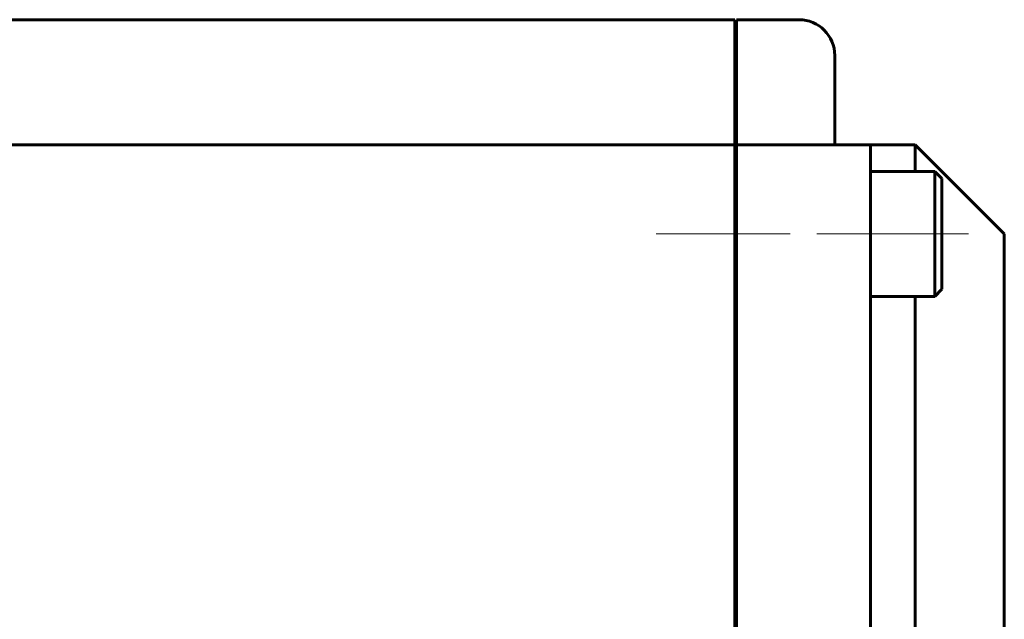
# Model space of a CAD drawing. Header units: millimetres. Extents: x 0 to 594, y 0 to 420.
# Tile 11 of 22: x 172 to 228, y 202 to 235. Entities that reach past the tile are written whole.
import ezdxf

# ---------------------------------------------------------------- set-up
doc = ezdxf.new("R2010")
doc.units = ezdxf.units.MM
doc.linetypes.add('K5LT_AXLED', pattern=[12, 7.5, -1.5, 1.5, -1.5])
doc.linetypes.add('K5LT_BASIC', pattern=[0])
doc.layers.add('Системный слой (1)', color=7, linetype='Continuous', true_color=0x6c6c6c)

# ---------------------------------------------------------------- blocks, each defined once
blk = doc.blocks.new('U21')
at = {"layer": 'Системный слой (1)', "color": 150, "linetype": 'K5LT_BASIC', "lineweight": 60, "true_color": 0x0080ff}
for p, q in [((222.501, 226.626), (222.501, 228.126)), ((222.501, 192.126), (222.501, 219.626))]:
    blk.add_line(p, q, dxfattribs=at)
blk = doc.blocks.new('U23')
at = {"layer": 'Системный слой (1)', "color": 150, "linetype": 'K5LT_BASIC', "lineweight": 60, "true_color": 0x0080ff}
for p, q in [((227.501, 192.126), (227.501, 223.126)), ((227.501, 161.126), (227.501, 192.126))]:
    blk.add_line(p, q, dxfattribs=at)

msp = doc.modelspace()

# ---------------------------------------------------------------- linework, layer by layer
at = {"layer": 'Системный слой (1)', "color": 150, "linetype": 'K5LT_BASIC', "lineweight": 60, "true_color": 0x0080ff}
for p, q in [((212.401, 235.126), (74.601, 235.126)), ((212.401, 235.126), (212.401, 233.126)), ((216.001, 235.126), (212.501, 235.126)), ((212.501, 235.126), (212.501, 233.126)), ((212.401, 233.126), (212.401, 230.126)), ((212.501, 233.126), (212.501, 230.126)), ((218.001, 230.126), (218.001, 233.126)), ((212.401, 230.126), (212.401, 228.126)), ((212.501, 230.126), (212.501, 228.126)), ((218.001, 230.126), (218.001, 228.126)), ((212.401, 228.126), (74.601, 228.126)), ((212.401, 228.126), (212.401, 226.126)), ((220.001, 228.126), (212.501, 228.126)), ((212.501, 228.126), (212.501, 226.126)), ((222.501, 228.126), (220.001, 228.126)), ((220.001, 228.126), (220.001, 226.126)), ((222.501, 228.126), (227.501, 223.126)), ((223.601, 226.626), (220.001, 226.626)), ((223.601, 226.626), (224.001, 226.226)), ((223.601, 219.626), (223.601, 226.626)), ((224.001, 220.026), (224.001, 226.226)), ((212.401, 226.126), (212.401, 196.126)), ((212.501, 226.126), (212.501, 196.126)), ((220.001, 192.126), (220.001, 226.126)), ((212.401, 225.126), (212.501, 225.126)), ((212.401, 221.126), (212.501, 221.126)), ((223.601, 219.626), (220.001, 219.626)), ((223.601, 219.626), (224.001, 220.026)), ((212.401, 209.126), (212.501, 209.126))]:
    msp.add_line(p, q, dxfattribs=at)
at = {"layer": 'Системный слой (1)', "color": 30, "linetype": 'K5LT_AXLED', "lineweight": 18, "true_color": 0xff8000}
for p, q in [((208.001, 223.126), (221.801, 223.126)), ((218.001, 223.126), (226.001, 223.126))]:
    msp.add_line(p, q, dxfattribs=at)
at = {"layer": 'Системный слой (1)', "color": 150, "linetype": 'K5LT_BASIC', "lineweight": 60, "true_color": 0x0080ff}
msp.add_arc((216.001, 233.126), 2, 0, 90, dxfattribs=at)

# ---------------------------------------------------------------- block references
at = {"layer": 'Системный слой (1)'}
for name in ['U21', 'U23']:
    msp.add_blockref(name, (0, 0), dxfattribs=at)

doc.saveas('drawing.dxf')
